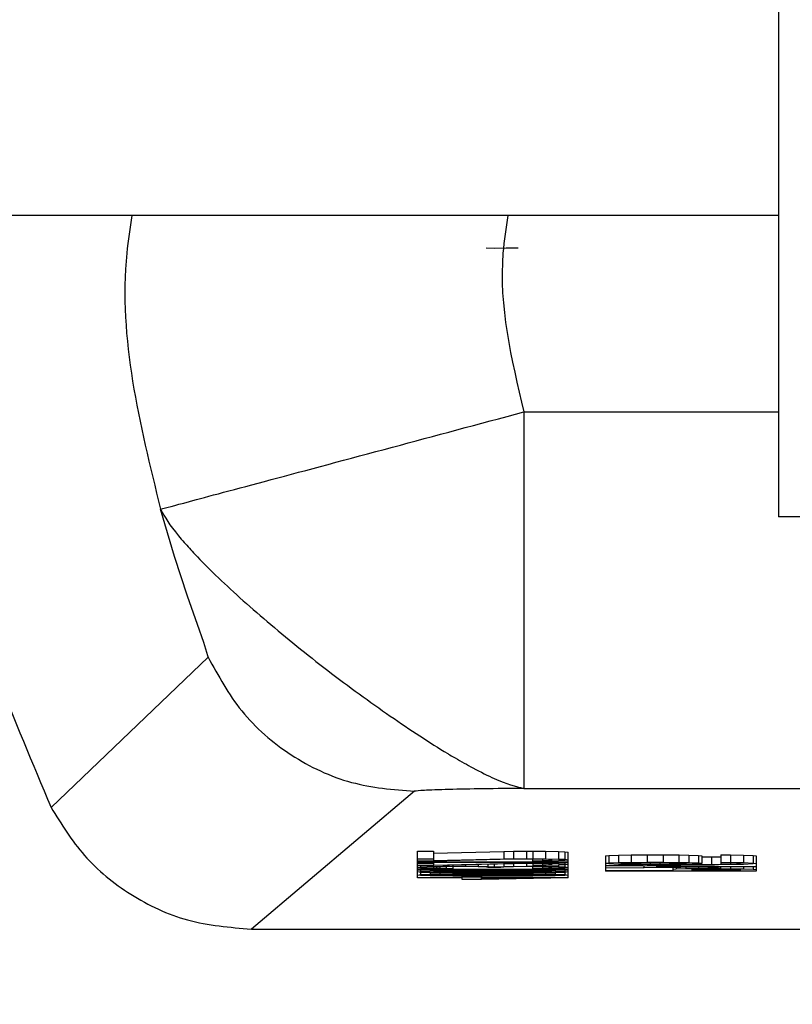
# Model space of a CAD drawing. Header units: inches. Extents: x 170 to 312, y 215 to 248.
# Tile 111 of 256: x 181.564 to 181.5829, y 243.7091 to 243.7332. Entities that reach past the tile are written whole.
import ezdxf
from ezdxf import colors
from ezdxf.entities.mleader import LeaderData, LeaderLine
from ezdxf.math import Vec2, Vec3

# ---------------------------------------------------------------- set-up
doc = ezdxf.new("R2010")
doc.units = ezdxf.units.IN
doc.header["$LTSCALE"] = 0.25
doc.header["$MEASUREMENT"] = 0
doc.layers.add('ANNOTATIONS', color=1, linetype='Continuous')
doc.layers.add('MOTOR RH', color=7, linetype='Continuous')
doc.styles.add('ARIAL', font='arial.ttf', dxfattribs={"height": 0.09375})

msp = doc.modelspace()

# ---------------------------------------------------------------- linework, layer by layer
at = {"layer": 'MOTOR RH'}
for p, q in [((181.5826170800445, 243.7283871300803), (181.556771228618, 243.7283866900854)), ((181.5754345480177, 243.7275911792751), (181.5756308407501, 243.7275806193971)), ((181.5756308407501, 243.7275806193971), (181.5759253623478, 243.7275894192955)), ((181.5759253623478, 243.7275894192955), (181.5762198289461, 243.7275933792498)), ((181.5763582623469, 243.7235713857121), (181.5826078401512, 243.7235713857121)), ((181.5840421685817, 243.7210053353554), (181.5825985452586, 243.7210048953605)), ((181.5647670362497, 243.7138813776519), (181.5686161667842, 243.7175650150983)), ((181.5736734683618, 243.7142756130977), (181.5696782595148, 243.7108986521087)), ((181.5763582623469, 243.7143464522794), (181.6054667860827, 243.7143464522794)), ((181.5737496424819, 243.7128091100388), (181.5741422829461, 243.7128091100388)), ((181.5737496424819, 243.7121530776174), (181.5737496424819, 243.7128091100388)), ((181.5741422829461, 243.7128091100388), (181.5741422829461, 243.7125767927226)), ((181.5741422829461, 243.7127611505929), (181.5758699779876, 243.7128038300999)), ((181.5758699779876, 243.7128038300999), (181.5761055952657, 243.7128073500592)), ((181.5758699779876, 243.7128038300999), (181.5758699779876, 243.7126194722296)), ((181.5761055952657, 243.7128073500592), (181.5764196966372, 243.7128091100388)), ((181.5761055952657, 243.7128073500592), (181.5761055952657, 243.7126229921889)), ((181.5764196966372, 243.7128091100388), (181.5765767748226, 243.7128091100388)), ((181.5764196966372, 243.7128091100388), (181.5764196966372, 243.7126247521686)), ((181.5765767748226, 243.7128091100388), (181.5768908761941, 243.7128073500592)), ((181.5765767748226, 243.7128091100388), (181.5765767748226, 243.7126247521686)), ((181.5768908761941, 243.7128073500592), (181.5772049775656, 243.7128007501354)), ((181.5768908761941, 243.7128073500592), (181.5768908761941, 243.7126229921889)), ((181.5772049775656, 243.7128007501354), (181.577362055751, 243.7127937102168)), ((181.5772049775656, 243.7128007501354), (181.5772049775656, 243.7126159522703)), ((181.577362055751, 243.7127937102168), (181.5774405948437, 243.7127835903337)), ((181.577362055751, 243.7127937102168), (181.577362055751, 243.7126093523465)), ((181.5774405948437, 243.7121530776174), (181.5774405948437, 243.7127835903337)), ((181.5737496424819, 243.7126247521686), (181.5741422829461, 243.7126247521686)), ((181.5741422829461, 243.7125631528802), (181.5737496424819, 243.7125631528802)), ((181.5737496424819, 243.7125495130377), (181.5774405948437, 243.7125495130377)), ((181.5737496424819, 243.7125393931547), (181.5768123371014, 243.7125393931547)), ((181.5737496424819, 243.7125151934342), (181.5741422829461, 243.7125151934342)), ((181.5741422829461, 243.7125767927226), (181.5758699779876, 243.7126194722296)), ((181.5761055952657, 243.7126111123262), (181.5741422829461, 243.7125631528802)), ((181.5741422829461, 243.7125393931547), (181.5741422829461, 243.7124676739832)), ((181.5741422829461, 243.7124676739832), (181.5758699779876, 243.7125103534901)), ((181.5761055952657, 243.7125015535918), (181.5741422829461, 243.7124540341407)), ((181.5754773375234, 243.7124861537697), (181.5754773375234, 243.7124351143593)), ((181.5756343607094, 243.712490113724), (181.5756343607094, 243.712426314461)), ((181.5758699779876, 243.7126194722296), (181.5761055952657, 243.7126229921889)), ((181.5758699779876, 243.7125393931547), (181.5758699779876, 243.7125103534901)), ((181.5758699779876, 243.7125103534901), (181.5761055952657, 243.7125134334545)), ((181.5758699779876, 243.7124958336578), (181.5758699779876, 243.7124333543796)), ((181.5761055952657, 243.7126229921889), (181.5764196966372, 243.7126247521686)), ((181.5764196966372, 243.7126141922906), (181.5761055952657, 243.7126111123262)), ((181.5761055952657, 243.7125393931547), (181.5761055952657, 243.7125134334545)), ((181.5761055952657, 243.7125134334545), (181.5764196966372, 243.7125151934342)), ((181.5764196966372, 243.7125050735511), (181.5761055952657, 243.7125015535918)), ((181.5761055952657, 243.7125015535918), (181.5761055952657, 243.7124368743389)), ((181.5768123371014, 243.7125393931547), (181.5762626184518, 243.7125288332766)), ((181.5762626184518, 243.7125393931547), (181.5762626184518, 243.7125288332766)), ((181.5762626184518, 243.7125288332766), (181.5768908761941, 243.7125288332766)), ((181.5764196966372, 243.7126247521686), (181.5765767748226, 243.7126247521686)), ((181.5765767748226, 243.7126141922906), (181.5764196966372, 243.7126141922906)), ((181.5764196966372, 243.7125288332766), (181.5764196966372, 243.7125151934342)), ((181.5764196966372, 243.7125151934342), (181.5765767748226, 243.7125151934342)), ((181.5765767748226, 243.7125050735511), (181.5764196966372, 243.7125050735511)), ((181.5764196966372, 243.7125050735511), (181.5764196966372, 243.7124386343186)), ((181.5765767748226, 243.7126247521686), (181.5768908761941, 243.7126229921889)), ((181.5768123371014, 243.7126111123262), (181.5765767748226, 243.7126141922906)), ((181.5765767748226, 243.7125649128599), (181.5765767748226, 243.7126141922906)), ((181.5765767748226, 243.7125732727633), (181.5768123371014, 243.7125767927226)), ((181.5768908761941, 243.7125666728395), (181.5765767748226, 243.7125649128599)), ((181.5765767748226, 243.7125288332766), (181.5765767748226, 243.7125151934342)), ((181.5765767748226, 243.7125151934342), (181.5768908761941, 243.7125134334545)), ((181.5768123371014, 243.7125015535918), (181.5765767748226, 243.7125050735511)), ((181.5765767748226, 243.7125050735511), (181.5765767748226, 243.7124386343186)), ((181.5769694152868, 243.7126058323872), (181.5768123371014, 243.7126111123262)), ((181.5768123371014, 243.7126111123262), (181.5768123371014, 243.7125767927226)), ((181.5768123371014, 243.7125767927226), (181.5769694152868, 243.7125820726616)), ((181.5769694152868, 243.7124967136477), (181.5768123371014, 243.7125015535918)), ((181.5768123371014, 243.7125015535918), (181.5768123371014, 243.7124676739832)), ((181.5768908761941, 243.7126229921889), (181.5772049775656, 243.7126159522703)), ((181.5772049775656, 243.7125732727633), (181.5768908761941, 243.7125666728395)), ((181.5768908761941, 243.7125288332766), (181.5774405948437, 243.7125393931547)), ((181.5768908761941, 243.7125288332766), (181.5768908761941, 243.7125134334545)), ((181.5768908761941, 243.7125134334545), (181.5772049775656, 243.7125068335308)), ((181.5770479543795, 243.7125974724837), (181.5769694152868, 243.7126058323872)), ((181.5769694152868, 243.7126058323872), (181.5769694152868, 243.7125820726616)), ((181.5769694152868, 243.7125820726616), (181.5770479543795, 243.712590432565)), ((181.5770479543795, 243.7124879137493), (181.5769694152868, 243.7124967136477)), ((181.5769694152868, 243.7124967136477), (181.5769694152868, 243.7124725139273)), ((181.5770479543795, 243.712590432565), (181.5770479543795, 243.7125974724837)), ((181.5770479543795, 243.7124813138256), (181.5770479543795, 243.7124879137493)), ((181.5772049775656, 243.7126159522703), (181.577362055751, 243.7126093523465)), ((181.577362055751, 243.712580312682), (181.5772049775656, 243.7125732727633)), ((181.5772049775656, 243.7125349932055), (181.5772049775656, 243.7125068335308)), ((181.5772049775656, 243.7125068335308), (181.577362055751, 243.7124997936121)), ((181.577362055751, 243.7126093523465), (181.5774405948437, 243.7125992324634)), ((181.5774405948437, 243.7125921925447), (181.577362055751, 243.712580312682)), ((181.577362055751, 243.712537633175), (181.577362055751, 243.7124997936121)), ((181.577362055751, 243.7124997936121), (181.5774405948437, 243.712489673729)), ((181.5783633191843, 243.7126964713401), (181.578441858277, 243.7127048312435)), ((181.5783633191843, 243.7126964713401), (181.5783633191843, 243.7123171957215)), ((181.5783633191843, 243.7125121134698), (181.578441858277, 243.7125204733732)), ((181.578441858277, 243.712494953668), (181.5783633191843, 243.7125033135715)), ((181.578441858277, 243.7127048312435), (181.5786774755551, 243.7127136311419)), ((181.578441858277, 243.7127048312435), (181.578441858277, 243.7125204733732)), ((181.578441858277, 243.7125204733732), (181.5786774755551, 243.7125288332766)), ((181.5786774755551, 243.7124861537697), (181.578441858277, 243.712494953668)), ((181.5786774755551, 243.7127136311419), (181.5789915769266, 243.7127184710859)), ((181.5786774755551, 243.7127136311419), (181.5786774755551, 243.7125288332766)), ((181.5786774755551, 243.7125288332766), (181.5789915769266, 243.7125341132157)), ((181.5789915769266, 243.7124813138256), (181.5786774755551, 243.7124861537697)), ((181.5787559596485, 243.7125134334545), (181.5788344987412, 243.7125187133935)), ((181.5787559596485, 243.7125015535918), (181.5787559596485, 243.7125134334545)), ((181.5788344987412, 243.7124967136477), (181.5787559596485, 243.7125015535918)), ((181.5788344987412, 243.7125187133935), (181.5789915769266, 243.7125239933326)), ((181.5788344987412, 243.7124967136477), (181.5788344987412, 243.7125187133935)), ((181.5789915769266, 243.7124914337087), (181.5788344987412, 243.7124967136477)), ((181.5789915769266, 243.7127184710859), (181.5793842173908, 243.7127219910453)), ((181.5789915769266, 243.7127184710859), (181.5789915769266, 243.7125341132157)), ((181.5789915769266, 243.7125341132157), (181.5793842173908, 243.712537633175)), ((181.5789915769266, 243.7125239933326), (181.5792271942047, 243.7125275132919)), ((181.5789915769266, 243.7124914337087), (181.5789915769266, 243.7125239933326)), ((181.5792271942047, 243.7124879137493), (181.5789915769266, 243.7124914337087)), ((181.5792271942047, 243.7125275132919), (181.5794627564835, 243.7125288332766)), ((181.5792271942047, 243.7124879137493), (181.5792271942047, 243.7125275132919)), ((181.5794627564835, 243.7124861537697), (181.5792271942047, 243.7124879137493)), ((181.5793842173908, 243.7127219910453), (181.579776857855, 243.7127219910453)), ((181.5793842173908, 243.7127219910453), (181.5793842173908, 243.712537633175)), ((181.5793842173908, 243.712537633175), (181.579776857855, 243.712537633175)), ((181.5794627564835, 243.7125288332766), (181.5796983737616, 243.7125288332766)), ((181.5794627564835, 243.7124861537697), (181.5794627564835, 243.7125288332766)), ((181.5796983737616, 243.7124861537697), (181.5794627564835, 243.7124861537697)), ((181.5796983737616, 243.7125288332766), (181.5799339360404, 243.7125275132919)), ((181.5796983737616, 243.7124861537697), (181.5796983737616, 243.7125288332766)), ((181.5799339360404, 243.7124879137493), (181.5796983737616, 243.7124861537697)), ((181.579776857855, 243.7127219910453), (181.5801695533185, 243.7127184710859)), ((181.579776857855, 243.7127219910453), (181.579776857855, 243.712537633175)), ((181.579776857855, 243.712537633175), (181.5801695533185, 243.7125341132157)), ((181.5799339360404, 243.7125275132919), (181.5800910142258, 243.7125239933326)), ((181.5799339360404, 243.7124879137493), (181.5799339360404, 243.7125275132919)), ((181.5800910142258, 243.7124914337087), (181.5799339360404, 243.7124879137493)), ((181.5800910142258, 243.7125239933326), (181.5802480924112, 243.7125187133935)), ((181.5800910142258, 243.7124914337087), (181.5800910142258, 243.7125239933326)), ((181.5802480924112, 243.7124967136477), (181.5800910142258, 243.7124914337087)), ((181.5801695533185, 243.7127184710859), (181.5804051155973, 243.7127136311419)), ((181.5801695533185, 243.7125341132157), (181.5801695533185, 243.7127184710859)), ((181.5801695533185, 243.7125341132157), (181.5804051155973, 243.7125288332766)), ((181.5802480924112, 243.7125187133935), (181.5803265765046, 243.7125134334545)), ((181.5802480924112, 243.7124967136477), (181.5802480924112, 243.7125187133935)), ((181.5803265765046, 243.7125015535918), (181.5802480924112, 243.7124967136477)), ((181.5803265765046, 243.7125134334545), (181.5803265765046, 243.7125015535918)), ((181.5806407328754, 243.712494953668), (181.5803265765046, 243.71248439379)), ((181.5804051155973, 243.7127136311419), (181.5806407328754, 243.7127048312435)), ((181.5804051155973, 243.7127136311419), (181.5804051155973, 243.7125288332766)), ((181.5804051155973, 243.7125288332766), (181.5806407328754, 243.7125204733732)), ((181.58048365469, 243.712489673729), (181.58048365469, 243.71248439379)), ((181.58048365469, 243.71248439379), (181.5809548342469, 243.7124861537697)), ((181.5806407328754, 243.7127048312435), (181.5807192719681, 243.7126964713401)), ((181.5806407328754, 243.7127048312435), (181.5806407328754, 243.7125204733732)), ((181.5806407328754, 243.7125204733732), (181.5807192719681, 243.7125121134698)), ((181.5807192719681, 243.7125033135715), (181.5806407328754, 243.712494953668)), ((181.5807192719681, 243.7126964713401), (181.5807192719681, 243.7125033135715)), ((181.5807192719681, 243.7126700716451), (181.5809548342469, 243.7126709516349)), ((181.5809548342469, 243.7126709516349), (181.581190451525, 243.7126727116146)), ((181.5809548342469, 243.7126709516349), (181.5809548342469, 243.7124861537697)), ((181.5809548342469, 243.7124861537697), (181.581190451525, 243.7124879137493)), ((181.581190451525, 243.7127184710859), (181.5814260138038, 243.7127171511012)), ((181.581190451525, 243.7127184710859), (181.581190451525, 243.7124879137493)), ((181.581190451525, 243.7125341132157), (181.5814260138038, 243.712532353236)), ((181.5814260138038, 243.7125222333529), (181.581190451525, 243.7125257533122)), ((181.581190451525, 243.7124879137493), (181.5814260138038, 243.7124914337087)), ((181.5814260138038, 243.7127171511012), (181.5817401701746, 243.7127118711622)), ((181.5814260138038, 243.7127171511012), (181.5814260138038, 243.712532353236)), ((181.5814260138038, 243.712532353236), (181.5817401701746, 243.7125275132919)), ((181.5815830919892, 243.7125169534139), (181.5814260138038, 243.7125222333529)), ((181.5814260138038, 243.7125222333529), (181.5814260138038, 243.7124914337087)), ((181.5814260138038, 243.7124914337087), (181.5815830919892, 243.7124967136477)), ((181.5817401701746, 243.7124861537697), (181.5814260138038, 243.7124813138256)), ((181.5816616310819, 243.7125121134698), (181.5815830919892, 243.7125169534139)), ((181.5815830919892, 243.7125169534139), (181.5815830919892, 243.7124967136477)), ((181.5815830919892, 243.7124967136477), (181.5816616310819, 243.7125015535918)), ((181.5816616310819, 243.7125015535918), (181.5816616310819, 243.7125121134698)), ((181.5817401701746, 243.7127118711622), (181.5819757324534, 243.7127030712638)), ((181.5817401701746, 243.7127118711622), (181.5817401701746, 243.7125275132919)), ((181.5817401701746, 243.7125275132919), (181.5819757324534, 243.7125187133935)), ((181.5819757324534, 243.712494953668), (181.5817401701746, 243.7124861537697)), ((181.5819757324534, 243.7127030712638), (181.5820542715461, 243.7126947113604)), ((181.5819757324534, 243.7127030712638), (181.5819757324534, 243.7125187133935)), ((181.5819757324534, 243.7125187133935), (181.5820542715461, 243.7125103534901)), ((181.5820542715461, 243.7125033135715), (181.5819757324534, 243.712494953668)), ((181.5820542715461, 243.7126947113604), (181.5820542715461, 243.7123171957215)), ((181.5741422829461, 243.7124540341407), (181.5737496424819, 243.7124540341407)), ((181.5737496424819, 243.7124161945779), (181.5738281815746, 243.7124232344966)), ((181.5738281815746, 243.7123959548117), (181.5737496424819, 243.7124025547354)), ((181.5737496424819, 243.7123651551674), (181.5774405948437, 243.7123651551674)), ((181.5737496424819, 243.7123545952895), (181.5768123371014, 243.7123545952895)), ((181.5737496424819, 243.7123000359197), (181.5738281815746, 243.7123101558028)), ((181.5738281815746, 243.7122899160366), (181.5737496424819, 243.7123000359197)), ((181.5738281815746, 243.7124540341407), (181.5738281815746, 243.7124232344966)), ((181.5738281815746, 243.7124232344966), (181.57398525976, 243.7124298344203)), ((181.57398525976, 243.712388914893), (181.5738281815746, 243.7123959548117)), ((181.5738281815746, 243.7123545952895), (181.5738281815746, 243.7123101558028)), ((181.5738281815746, 243.7123101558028), (181.5740637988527, 243.7123189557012)), ((181.5740637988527, 243.7122811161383), (181.5738281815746, 243.7122899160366)), ((181.5738281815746, 243.7122899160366), (181.5738281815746, 243.7122353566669)), ((181.5738281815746, 243.7122353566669), (181.5740637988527, 243.7122437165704)), ((181.57398525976, 243.7124540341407), (181.57398525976, 243.7124298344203)), ((181.57398525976, 243.7124298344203), (181.5741422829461, 243.7124351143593)), ((181.5741422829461, 243.712383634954), (181.57398525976, 243.712388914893)), ((181.5740637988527, 243.7123545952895), (181.5740637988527, 243.7123189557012)), ((181.5740637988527, 243.7123189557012), (181.5742993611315, 243.7123242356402)), ((181.5742993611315, 243.7122762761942), (181.5740637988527, 243.7122811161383)), ((181.5740637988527, 243.7122811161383), (181.5740637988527, 243.7122437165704)), ((181.5740637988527, 243.7122437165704), (181.5742993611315, 243.7122489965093)), ((181.5741422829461, 243.7124351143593), (181.5741422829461, 243.7124540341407)), ((181.5741422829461, 243.7124351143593), (181.5743779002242, 243.7124386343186)), ((181.5742208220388, 243.7124232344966), (181.5741422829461, 243.7124144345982)), ((181.5741422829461, 243.7124144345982), (181.5741422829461, 243.7124043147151)), ((181.5741422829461, 243.7124043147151), (181.5742208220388, 243.7123959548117)), ((181.5743779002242, 243.7123805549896), (181.5741422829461, 243.712383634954)), ((181.5741422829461, 243.7123000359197), (181.5742208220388, 243.7123088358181)), ((181.5742208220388, 243.7122916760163), (181.5741422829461, 243.7123000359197)), ((181.5742993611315, 243.712426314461), (181.5742208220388, 243.7124232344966)), ((181.5742208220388, 243.7124232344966), (181.5742208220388, 243.7123959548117)), ((181.5742208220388, 243.7123959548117), (181.5742993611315, 243.7123924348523)), ((181.5742208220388, 243.7123088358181), (181.5743779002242, 243.7123136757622)), ((181.5742208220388, 243.7122916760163), (181.5742208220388, 243.7123088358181)), ((181.5743779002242, 243.7122863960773), (181.5742208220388, 243.7122916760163)), ((181.5744564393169, 243.7124298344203), (181.5742993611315, 243.712426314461)), ((181.5742993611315, 243.712426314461), (181.5742993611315, 243.7123924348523)), ((181.5742993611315, 243.7123924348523), (181.5744564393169, 243.712388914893)), ((181.5742993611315, 243.7123545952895), (181.5742993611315, 243.7123242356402)), ((181.5742993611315, 243.7123242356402), (181.574613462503, 243.7123273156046)), ((181.574613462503, 243.7122727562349), (181.5742993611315, 243.7122762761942)), ((181.5742993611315, 243.7122762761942), (181.5742993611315, 243.7122489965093)), ((181.5742993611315, 243.7122489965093), (181.574613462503, 243.7122520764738)), ((181.5743779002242, 243.7124597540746), (181.5743779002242, 243.7124386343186)), ((181.5743779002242, 243.7124386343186), (181.574613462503, 243.7124399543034)), ((181.574613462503, 243.7123787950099), (181.5743779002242, 243.7123805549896)), ((181.5743779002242, 243.7123136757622), (181.5748490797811, 243.7123207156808)), ((181.5743779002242, 243.7122863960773), (181.5743779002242, 243.7123136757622)), ((181.5748490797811, 243.7122797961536), (181.5743779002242, 243.7122863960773)), ((181.5743779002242, 243.7122384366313), (181.5748490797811, 243.71224547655)), ((181.574613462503, 243.7124315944), (181.5744564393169, 243.7124298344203)), ((181.5744564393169, 243.7124298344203), (181.5744564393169, 243.712388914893)), ((181.5744564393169, 243.712388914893), (181.574613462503, 243.7123871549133)), ((181.574613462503, 243.7124654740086), (181.574613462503, 243.7124399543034)), ((181.574613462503, 243.7124399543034), (181.5749276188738, 243.7124399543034)), ((181.574613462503, 243.7124315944), (181.574613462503, 243.7123787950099)), ((181.5749276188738, 243.7124315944), (181.574613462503, 243.7124315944)), ((181.574613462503, 243.7123545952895), (181.574613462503, 243.7123273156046)), ((181.574613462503, 243.7123273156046), (181.5748490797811, 243.7123290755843)), ((181.5748490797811, 243.7122709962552), (181.574613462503, 243.7122727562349)), ((181.574613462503, 243.7122727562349), (181.574613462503, 243.7122520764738)), ((181.574613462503, 243.7122520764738), (181.5748490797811, 243.7122538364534)), ((181.5748490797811, 243.7123545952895), (181.5748490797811, 243.7123290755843)), ((181.5748490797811, 243.7123290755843), (181.5752417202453, 243.7123308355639)), ((181.5748490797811, 243.7123207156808), (181.575320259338, 243.7123224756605)), ((181.5748490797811, 243.7122797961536), (181.5748490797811, 243.7123207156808)), ((181.575320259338, 243.7122780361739), (181.5748490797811, 243.7122797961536)), ((181.5752417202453, 243.7122692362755), (181.5748490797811, 243.7122709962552)), ((181.5748490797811, 243.7122709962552), (181.5748490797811, 243.7122538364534)), ((181.5748490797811, 243.7122538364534), (181.5752417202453, 243.7122555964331)), ((181.5748490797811, 243.71224547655), (181.575320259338, 243.7122472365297)), ((181.5748490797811, 243.7122045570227), (181.5748490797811, 243.71224547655)), ((181.5749276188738, 243.7124729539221), (181.5749276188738, 243.7124399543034)), ((181.5749276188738, 243.7124399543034), (181.5752417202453, 243.7124386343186)), ((181.5752417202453, 243.7124280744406), (181.5749276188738, 243.7124315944)), ((181.5752417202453, 243.7124804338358), (181.5752417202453, 243.7124386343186)), ((181.5752417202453, 243.7124386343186), (181.5754773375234, 243.7124351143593)), ((181.5753987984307, 243.7124232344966), (181.5752417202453, 243.7124280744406)), ((181.5752417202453, 243.7123545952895), (181.5752417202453, 243.7123308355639)), ((181.5752417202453, 243.7123308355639), (181.5759485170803, 243.7123308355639)), ((181.5759485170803, 243.7122692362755), (181.5752417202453, 243.7122692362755)), ((181.5752417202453, 243.7122692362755), (181.5752417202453, 243.7122555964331)), ((181.5752417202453, 243.7122555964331), (181.5759485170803, 243.7122555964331)), ((181.575320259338, 243.7123224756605), (181.5758699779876, 243.7123224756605)), ((181.575320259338, 243.7122780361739), (181.575320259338, 243.7123224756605)), ((181.5758699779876, 243.7122780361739), (181.575320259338, 243.7122780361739)), ((181.575320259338, 243.7122472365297), (181.5758699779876, 243.7122472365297)), ((181.575320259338, 243.7122027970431), (181.575320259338, 243.7122472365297)), ((181.5754773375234, 243.7124126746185), (181.5753987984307, 243.7124232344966)), ((181.5754773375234, 243.7124351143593), (181.5756343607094, 243.712426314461)), ((181.5754773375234, 243.7124060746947), (181.5754773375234, 243.7124126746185)), ((181.5757914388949, 243.7124060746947), (181.5754773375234, 243.7124060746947)), ((181.5756343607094, 243.712426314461), (181.5758699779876, 243.7124333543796)), ((181.5759485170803, 243.7124232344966), (181.5757914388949, 243.7124126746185)), ((181.5757914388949, 243.7124126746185), (181.5757914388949, 243.7124060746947)), ((181.5758699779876, 243.7124333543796), (181.5761055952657, 243.7124368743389)), ((181.5758699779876, 243.7123224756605), (181.5763411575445, 243.7123207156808)), ((181.5758699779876, 243.7122780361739), (181.5758699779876, 243.7123224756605)), ((181.5763411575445, 243.7122797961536), (181.5758699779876, 243.7122780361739)), ((181.5758699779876, 243.7122472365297), (181.5763411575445, 243.71224547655)), ((181.5758699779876, 243.7122027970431), (181.5758699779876, 243.7122472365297)), ((181.5761055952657, 243.712426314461), (181.5759485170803, 243.7124232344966)), ((181.5759485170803, 243.7123545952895), (181.5759485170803, 243.7123308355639)), ((181.5759485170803, 243.7123308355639), (181.5763411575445, 243.7123290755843)), ((181.5763411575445, 243.7122709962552), (181.5759485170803, 243.7122692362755)), ((181.5759485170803, 243.7122692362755), (181.5759485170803, 243.7122555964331)), ((181.5759485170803, 243.7122555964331), (181.5763411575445, 243.7122538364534)), ((181.5761055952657, 243.7124368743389), (181.5764196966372, 243.7124386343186)), ((181.5764196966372, 243.7124298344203), (181.5761055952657, 243.712426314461)), ((181.5768123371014, 243.7123545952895), (181.5762626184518, 243.7123444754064)), ((181.5762626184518, 243.7123545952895), (181.5762626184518, 243.7123444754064)), ((181.5762626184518, 243.7123444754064), (181.5768908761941, 243.7123444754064)), ((181.5763411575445, 243.7123444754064), (181.5763411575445, 243.7123290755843)), ((181.5763411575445, 243.7123290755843), (181.5765767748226, 243.7123273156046)), ((181.5763411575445, 243.7123207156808), (181.5768123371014, 243.7123136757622)), ((181.5763411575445, 243.7123207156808), (181.5763411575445, 243.7122797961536)), ((181.5768123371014, 243.7122863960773), (181.5763411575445, 243.7122797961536)), ((181.5765767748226, 243.7122727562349), (181.5763411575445, 243.7122709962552)), ((181.5763411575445, 243.7122709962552), (181.5763411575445, 243.7122538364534)), ((181.5763411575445, 243.7122538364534), (181.5765767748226, 243.7122525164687)), ((181.5763411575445, 243.71224547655), (181.5768123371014, 243.7122384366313)), ((181.5763411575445, 243.71224547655), (181.5763411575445, 243.7122045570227)), ((181.5764196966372, 243.7124386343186), (181.5765767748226, 243.7124386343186)), ((181.5765767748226, 243.7124298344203), (181.5764196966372, 243.7124298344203)), ((181.5765767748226, 243.7124641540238), (181.5768123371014, 243.7124676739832)), ((181.5768908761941, 243.7124571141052), (181.5765767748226, 243.7124553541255)), ((181.5765767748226, 243.7124386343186), (181.5768908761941, 243.7124368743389)), ((181.5768123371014, 243.712426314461), (181.5765767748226, 243.7124298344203)), ((181.5765767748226, 243.7123805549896), (181.5765767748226, 243.7124298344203)), ((181.5765767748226, 243.712388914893), (181.5768123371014, 243.7123924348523)), ((181.5768908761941, 243.7123823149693), (181.5765767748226, 243.7123805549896)), ((181.5765767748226, 243.7123444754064), (181.5765767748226, 243.7123273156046)), ((181.5765767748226, 243.7123273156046), (181.5768908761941, 243.7123242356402)), ((181.5768908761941, 243.7122762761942), (181.5765767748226, 243.7122727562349)), ((181.5765767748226, 243.7122727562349), (181.5765767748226, 243.7122525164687)), ((181.5765767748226, 243.7122525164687), (181.5768908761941, 243.7122489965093)), ((181.5768123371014, 243.7124676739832), (181.5769694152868, 243.7124725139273)), ((181.5769694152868, 243.7124214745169), (181.5768123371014, 243.712426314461)), ((181.5768123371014, 243.712426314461), (181.5768123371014, 243.7123924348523)), ((181.5768123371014, 243.7123924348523), (181.5769694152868, 243.7123972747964)), ((181.5768123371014, 243.7123136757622), (181.5769694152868, 243.7123088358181)), ((181.5768123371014, 243.7122863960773), (181.5768123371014, 243.7123136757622)), ((181.5769694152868, 243.7122916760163), (181.5768123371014, 243.7122863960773)), ((181.5772049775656, 243.7124641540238), (181.5768908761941, 243.7124571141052)), ((181.5768908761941, 243.7124571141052), (181.5768908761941, 243.7124368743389)), ((181.5768908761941, 243.7124368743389), (181.5772049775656, 243.7124298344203)), ((181.5772049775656, 243.712388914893), (181.5768908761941, 243.7123823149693)), ((181.5768908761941, 243.7123444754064), (181.5774405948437, 243.7123545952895)), ((181.5768908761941, 243.7123444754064), (181.5768908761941, 243.7123242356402)), ((181.5768908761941, 243.7123242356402), (181.5771264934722, 243.7123189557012)), ((181.5771264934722, 243.7122815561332), (181.5768908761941, 243.7122762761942)), ((181.5768908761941, 243.7122762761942), (181.5768908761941, 243.7122489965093)), ((181.5768908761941, 243.7122489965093), (181.5771264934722, 243.7122437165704)), ((181.5769694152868, 243.7124725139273), (181.5770479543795, 243.7124813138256)), ((181.5770479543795, 243.7124126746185), (181.5769694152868, 243.7124214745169)), ((181.5769694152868, 243.7124214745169), (181.5769694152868, 243.7123972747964)), ((181.5769694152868, 243.7123972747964), (181.5770479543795, 243.7124060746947)), ((181.5769694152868, 243.7123088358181), (181.5770479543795, 243.7123000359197)), ((181.5769694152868, 243.7122916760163), (181.5769694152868, 243.7123088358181)), ((181.5770479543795, 243.7123000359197), (181.5769694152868, 243.7122916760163)), ((181.5770479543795, 243.7124060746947), (181.5770479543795, 243.7124126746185)), ((181.5771264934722, 243.7123488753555), (181.5771264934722, 243.7123189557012)), ((181.5771264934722, 243.7123189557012), (181.577362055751, 243.7123105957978)), ((181.577362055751, 243.7122899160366), (181.5771264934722, 243.7122815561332)), ((181.5771264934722, 243.7122815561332), (181.5771264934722, 243.7122437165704)), ((181.5771264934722, 243.7122437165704), (181.577362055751, 243.7122353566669)), ((181.577362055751, 243.7124707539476), (181.5772049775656, 243.7124641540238)), ((181.5772049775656, 243.7124641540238), (181.5772049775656, 243.7124298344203)), ((181.5772049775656, 243.7124298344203), (181.577362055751, 243.7124232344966)), ((181.577362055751, 243.7123959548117), (181.5772049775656, 243.712388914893)), ((181.5774405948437, 243.7124830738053), (181.577362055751, 243.7124707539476)), ((181.577362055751, 243.7124707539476), (181.577362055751, 243.7124232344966)), ((181.577362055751, 243.7124232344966), (181.5774405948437, 243.7124113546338)), ((181.5774405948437, 243.7124078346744), (181.577362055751, 243.7123959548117)), ((181.577362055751, 243.7123532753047), (181.577362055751, 243.7123105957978)), ((181.577362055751, 243.7123105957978), (181.5774405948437, 243.7123000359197)), ((181.5774405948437, 243.7123000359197), (181.577362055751, 243.7122899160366)), ((181.577362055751, 243.7122899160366), (181.577362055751, 243.7122353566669)), ((181.5783633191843, 243.7124623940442), (181.5820542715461, 243.7124351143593)), ((181.5793056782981, 243.7124452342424), (181.5783633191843, 243.7124522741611)), ((181.5820542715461, 243.7124214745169), (181.5783633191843, 243.712394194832)), ((181.5783633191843, 243.7124043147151), (181.5793056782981, 243.7124113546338)), ((181.5800124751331, 243.7123273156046), (181.5783633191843, 243.7123273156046)), ((181.5820542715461, 243.7123171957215), (181.5783633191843, 243.7123171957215)), ((181.5793842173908, 243.7124777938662), (181.5789915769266, 243.7124813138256)), ((181.5793056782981, 243.7124113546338), (181.5793056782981, 243.7124452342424)), ((181.5799339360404, 243.7124760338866), (181.5793842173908, 243.7124777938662)), ((181.5796198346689, 243.7124126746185), (181.5796198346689, 243.7124434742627)), ((181.5796198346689, 243.7124434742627), (181.5817401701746, 243.7124280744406)), ((181.5817401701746, 243.7124280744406), (181.5796198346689, 243.7124126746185)), ((181.58048365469, 243.7124760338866), (181.5799339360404, 243.7124760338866)), ((181.5800124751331, 243.7124060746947), (181.5800124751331, 243.7123273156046)), ((181.5800910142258, 243.7123669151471), (181.5800124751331, 243.7123581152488)), ((181.5800910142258, 243.7124069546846), (181.5800910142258, 243.7123669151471)), ((181.5803265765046, 243.7123735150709), (181.5800910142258, 243.7123669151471)), ((181.5803265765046, 243.71248439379), (181.58048365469, 243.71248439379)), ((181.5803265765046, 243.7124087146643), (181.5803265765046, 243.7123735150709)), ((181.5806407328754, 243.7123787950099), (181.5803265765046, 243.7123735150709)), ((181.5810333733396, 243.7124777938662), (181.58048365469, 243.7124760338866)), ((181.58048365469, 243.7123598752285), (181.5805621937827, 243.7123651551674)), ((181.58048365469, 243.7123273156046), (181.58048365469, 243.7123598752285)), ((181.5816616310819, 243.7123273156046), (181.58048365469, 243.7123273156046)), ((181.5805621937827, 243.7123651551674), (181.5807192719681, 243.7123686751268)), ((181.5806407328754, 243.7124109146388), (181.5806407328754, 243.7123787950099)), ((181.5808762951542, 243.7123805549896), (181.5806407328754, 243.7123787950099)), ((181.5807192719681, 243.7123686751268), (181.5809548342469, 243.7123699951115)), ((181.5808762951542, 243.7124126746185), (181.5808762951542, 243.7123805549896)), ((181.581190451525, 243.7123805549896), (181.5808762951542, 243.7123805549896)), ((181.5809548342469, 243.7123699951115), (181.581190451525, 243.7123699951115)), ((181.5814260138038, 243.7124813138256), (181.5810333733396, 243.7124777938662)), ((181.581190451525, 243.7123805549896), (181.581190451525, 243.7124148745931)), ((181.581190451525, 243.7123805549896), (181.5814260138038, 243.7123787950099)), ((181.581190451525, 243.7123699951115), (181.5814260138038, 243.7123686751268)), ((181.5814260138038, 243.7124166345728), (181.5814260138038, 243.7123787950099)), ((181.5814260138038, 243.7123787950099), (181.5817401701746, 243.7123735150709)), ((181.5814260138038, 243.7123686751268), (181.5815830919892, 243.7123651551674)), ((181.5815830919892, 243.7123651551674), (181.5816616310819, 243.7123598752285)), ((181.5816616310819, 243.7123598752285), (181.5816616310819, 243.7123273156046)), ((181.5817401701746, 243.7124192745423), (181.5817401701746, 243.7123735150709)), ((181.5817401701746, 243.7123735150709), (181.5819757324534, 243.7123669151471)), ((181.5819757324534, 243.7124210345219), (181.5819757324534, 243.7123669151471)), ((181.5819757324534, 243.7123669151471), (181.5820542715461, 243.7123581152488)), ((181.5737496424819, 243.7122247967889), (181.5738281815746, 243.7122353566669)), ((181.5738281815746, 243.7122146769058), (181.5737496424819, 243.7122247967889)), ((181.5737496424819, 243.7121636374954), (181.5748490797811, 243.7121636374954)), ((181.5748490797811, 243.7121530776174), (181.5737496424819, 243.7121530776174)), ((181.5740637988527, 243.7122063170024), (181.5738281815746, 243.7122146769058)), ((181.5742993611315, 243.7122010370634), (181.5740637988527, 243.7122063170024)), ((181.5741422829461, 243.7122247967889), (181.5742208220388, 243.7122335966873)), ((181.5742208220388, 243.7122164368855), (181.5741422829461, 243.7122247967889)), ((181.5742208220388, 243.7122335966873), (181.5743779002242, 243.7122384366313)), ((181.5742208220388, 243.7122164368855), (181.5742208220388, 243.7122335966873)), ((181.5743779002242, 243.7122111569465), (181.5742208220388, 243.7122164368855)), ((181.574613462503, 243.712197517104), (181.5742993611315, 243.7122010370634)), ((181.5743779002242, 243.7122111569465), (181.5743779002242, 243.7122384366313)), ((181.5748490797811, 243.7122045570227), (181.5743779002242, 243.7122111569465)), ((181.5748490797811, 243.7121957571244), (181.574613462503, 243.712197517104)), ((181.575320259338, 243.7122027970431), (181.5748490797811, 243.7122045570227)), ((181.5752417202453, 243.7121944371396), (181.5748490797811, 243.7121957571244)), ((181.5748490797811, 243.7121636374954), (181.5748490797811, 243.7121957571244)), ((181.5748490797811, 243.7121803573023), (181.575320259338, 243.7121803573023)), ((181.5748490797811, 243.7121121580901), (181.5748490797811, 243.7121530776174)), ((181.575320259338, 243.7121121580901), (181.5748490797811, 243.7121121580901)), ((181.5759485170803, 243.7121944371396), (181.5752417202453, 243.7121944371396)), ((181.5758699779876, 243.7122027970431), (181.575320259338, 243.7122027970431)), ((181.575320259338, 243.7121944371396), (181.575320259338, 243.7121636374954)), ((181.575320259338, 243.7121636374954), (181.5774405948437, 243.7121636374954)), ((181.5774405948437, 243.7121530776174), (181.575320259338, 243.7121121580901)), ((181.575320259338, 243.7121530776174), (181.5768123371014, 243.7121530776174)), ((181.5768123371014, 243.7121530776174), (181.575320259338, 243.7121240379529)), ((181.575320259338, 243.7121240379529), (181.575320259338, 243.7121530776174)), ((181.5763411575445, 243.7122045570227), (181.5758699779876, 243.7122027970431)), ((181.5763411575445, 243.7121957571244), (181.5759485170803, 243.7121944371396)), ((181.5768123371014, 243.7122111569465), (181.5763411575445, 243.7122045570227)), ((181.5765767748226, 243.712197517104), (181.5763411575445, 243.7121957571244)), ((181.5768908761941, 243.7122010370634), (181.5765767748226, 243.712197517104)), ((181.5768123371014, 243.7122384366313), (181.5769694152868, 243.7122335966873)), ((181.5768123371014, 243.7122111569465), (181.5768123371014, 243.7122384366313)), ((181.5769694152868, 243.7122164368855), (181.5768123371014, 243.7122111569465)), ((181.5771264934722, 243.7122063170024), (181.5768908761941, 243.7122010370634)), ((181.5769694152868, 243.7122335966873), (181.5770479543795, 243.7122247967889)), ((181.5769694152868, 243.7122164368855), (181.5769694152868, 243.7122335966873)), ((181.5770479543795, 243.7122247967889), (181.5769694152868, 243.7122164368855)), ((181.577362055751, 243.7122146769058), (181.5771264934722, 243.7122063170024)), ((181.577362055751, 243.7122353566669), (181.5774405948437, 243.7122247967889)), ((181.5774405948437, 243.7122247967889), (181.577362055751, 243.7122146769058)), ((181.5696782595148, 243.7108986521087), (181.6121468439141, 243.7108986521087))]:
    msp.add_line(p, q, dxfattribs=at)
at = {"layer": 'MOTOR RH', "flags": 128}
for points in [[(181.5763582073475, 243.7235713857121), (181.5763582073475, 243.7217964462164), (181.5763582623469, 243.7200875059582), (181.5763582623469, 243.7143464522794)], [(181.5686161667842, 243.7175650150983), (181.568617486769, 243.7175685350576), (181.5686145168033, 243.7175953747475), (181.5685105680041, 243.7179236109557), (181.5683565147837, 243.7183622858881), (181.5681119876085, 243.7190605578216), (181.567790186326, 243.7200267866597), (181.5674494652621, 243.7211874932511)]]:
    msp.add_lwpolyline(points, dxfattribs=at)
at = {"layer": 'MOTOR RH'}
for points, knots in [([(181.5826078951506, 243.7210053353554), (181.5826078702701, 243.7212332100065), (181.5826078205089, 243.7216889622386), (181.5826078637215, 243.7254094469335), (181.5826077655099, 243.7310987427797), (181.5826077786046, 243.7367008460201), (181.5826077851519, 243.7395018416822)], [0, 0, 0, 0, 0.2499924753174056, 0.4999881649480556, 0.7499990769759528, 1, 1, 1, 1]), ([(181.5615593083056, 243.7283866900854), (181.5615187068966, 243.7280800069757), (181.5611698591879, 243.7254449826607), (181.5620396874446, 243.7203617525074), (181.5638578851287, 243.7160415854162), (181.5647670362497, 243.7138813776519)], [0, 0, 0, 0, 0.0617860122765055, 0.5308660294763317, 1, 1, 1, 1]), ([(181.5667456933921, 243.7283871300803), (181.5666999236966, 243.7280797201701), (181.5663426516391, 243.7256801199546), (181.5669356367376, 243.7232805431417), (181.5674526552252, 243.7211883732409)], [0, 0, 0, 0, 0.1281088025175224, 1, 1, 1, 1]), ([(181.5759674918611, 243.7283871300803), (181.5759193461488, 243.728079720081), (181.5756679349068, 243.7264744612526), (181.5760496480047, 243.7248692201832), (181.5763582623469, 243.7235713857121)], [0, 0, 0, 0, 0.1915018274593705, 0.9999999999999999, 0.9999999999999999, 0.9999999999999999, 0.9999999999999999]), ([(181.5674494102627, 243.7211874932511), (181.5676048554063, 243.7212290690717), (181.5679279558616, 243.7213154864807), (181.5700108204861, 243.7218727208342), (181.5729738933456, 243.7226661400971), (181.575258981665, 243.723277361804), (181.5763582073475, 243.7235713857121)], [0, 0, 0, 0, 0.2405530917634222, 0.5000015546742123, 0.7594792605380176, 1, 1, 1, 1]), ([(181.5674494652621, 243.7211874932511), (181.5675593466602, 243.72099518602), (181.5676899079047, 243.7207666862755), (181.5680597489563, 243.7203401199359), (181.5683415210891, 243.7200286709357), (181.5689536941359, 243.7194090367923), (181.5700337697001, 243.7184464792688), (181.571537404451, 243.717224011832), (181.5731092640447, 243.716084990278), (181.5740581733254, 243.7154634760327), (181.5745156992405, 243.7151847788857), (181.5745759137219, 243.7151497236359), (181.5747849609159, 243.7150270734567), (181.5751713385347, 243.714813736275), (181.5758360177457, 243.7144747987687), (181.5761496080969, 243.7143977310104), (181.5763582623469, 243.7143464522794)], [0, 0, 0, 0, 0.124848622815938, 0.1483453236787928, 0.1877250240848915, 0.2504079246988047, 0.3752229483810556, 0.5001195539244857, 0.6249333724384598, 0.7497462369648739, 0.7515390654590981, 0.7550771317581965, 0.7672887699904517, 0.8124089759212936, 0.8751821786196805, 1, 1, 1, 1]), ([(181.5686163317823, 243.7175650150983), (181.5688667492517, 243.7171064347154), (181.5693783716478, 243.7161695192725), (181.5706191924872, 243.715111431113), (181.5720893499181, 243.714406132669), (181.5731528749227, 243.714318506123), (181.5736734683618, 243.7142756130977)], [0, 0, 0, 0, 0.2447380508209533, 0.5000189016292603, 0.7552602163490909, 1, 1, 1, 1]), ([(181.5763582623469, 243.7143464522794), (181.5760188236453, 243.7143435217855), (181.5753248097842, 243.7143375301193), (181.574496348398, 243.7143201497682), (181.5738472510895, 243.7143000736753), (181.5737305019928, 243.7142836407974), (181.5736734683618, 243.7142756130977)], [0, 0, 0, 0, 0.2459959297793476, 0.5029614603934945, 0.7571894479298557, 1, 1, 1, 1]), ([(181.5647670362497, 243.7138813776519), (181.5650200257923, 243.7134726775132), (181.5655346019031, 243.7126413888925), (181.5667035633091, 243.7116946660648), (181.5681099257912, 243.7110285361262), (181.5691501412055, 243.7109423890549), (181.5696782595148, 243.7108986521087)], [0, 0, 0, 0, 0.2379310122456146, 0.4839473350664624, 0.7379995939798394, 0.9999999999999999, 0.9999999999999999, 0.9999999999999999, 0.9999999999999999])]:
    msp.add_open_spline(points, degree=3, knots=knots, dxfattribs=at)

# ---------------------------------------------------------------- leaders
at = {"layer": 'ANNOTATIONS'}
ml = msp.add_multileader_mtext('Standard', dxfattribs=at)
ml.set_content('HAND CHAIN', color=256, style='ARIAL')
ml.set_leader_properties()
ml.build(insert=Vec2(0, 0))
ml.multileader.update_dxf_attribs({"dogleg_length": 0.36, "arrow_head_size": 0.09375})
ctx = ml.context
ctx.base_point, ctx.char_height, ctx.arrow_head_size, ctx.landing_gap_size, ctx.plane_origin = Vec3(182.1838224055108, 243.6913318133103), 0.09375, 0.09375, 0.09, Vec3(181.398785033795, 243.2581039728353)
notes = []
notes.append((ctx, [(0, (1, 1, 0), (182.0858653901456, 243.6913318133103), (1, 0), 0.09795701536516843, [(0, [(181.3260090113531, 243.3410280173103)], 0, [])])]))
ctx.mtext.insert, ctx.mtext.flow_direction = Vec3(182.2738224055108, 243.7390061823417), 5
for ctx, leaders in notes:
    for number, flags, end, landing, length, lines in leaders:
        leader = LeaderData()
        leader.index, (leader.has_last_leader_line, leader.has_dogleg_vector, leader.attachment_direction) = number, flags
        leader.last_leader_point, leader.dogleg_vector, leader.dogleg_length = Vec3(end), Vec3(landing), length
        for number, points, colour, breaks in lines:
            line = LeaderLine()
            line.index, line.vertices, line.color, line.breaks = number, Vec3.list(points), colors.encode_raw_color(colour), breaks
            leader.lines.append(line)
        ctx.leaders.append(leader)

doc.saveas('drawing.dxf')
